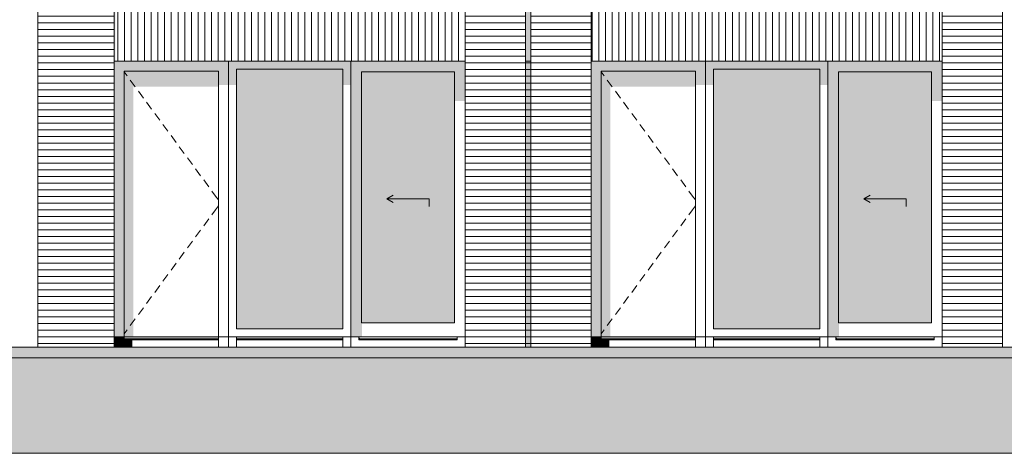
# Model space of a CAD drawing. Header units: millimetres. Extents: x -25778 to 297771, y -21930 to 17454.
# Tile 38 of 109: x 188738 to 198026, y -20930 to -16838. Entities that reach past the tile are written whole.
import ezdxf

# ---------------------------------------------------------------- set-up
doc = ezdxf.new("R2010")
doc.units = ezdxf.units.MM
doc.header["$MEASUREMENT"] = 0
for name, color, linetype in [('00 2D tek aankleding', 7, 'Continuous'), ('00 2D tek aankleding 2D arcering', 7, 'Continuous'), ('21 Buitenwanden', 7, 'Continuous'), ('21 Buitenwanden 2D arcering', 7, 'Continuous'), ('New_ Deuren', 7, 'Continuous'), ('New_ Ramen', 7, 'Continuous'), ('New_21 Buitenwanden', 7, 'Continuous'), ('New_21 Buitenwanden 2D arcering', 7, 'Continuous'), ('New_21 Buitenwanden Afdek-arcering', 7, 'Continuous')]:
    doc.layers.add(name, color=color, linetype=linetype)

# ---------------------------------------------------------------- blocks, each defined once
blk = doc.blocks.new('Section Element_970_4', base_point=(189034.3, -19829.7))
at = {"layer": 'New_21 Buitenwanden', "color": 7, "linetype": 'Continuous', "lineweight": 0}
blk.add_line((196361.3, -19929.7), (194129.3, -19929.7), dxfattribs=at)
blk = doc.blocks.new('Section Element_971_4', base_point=(189034.3, -19829.7))
at = {"layer": 'New_21 Buitenwanden 2D arcering', "linetype": 'Continuous', "lineweight": 0, "true_color": 0x1e2122}
for points in [[(194129.3, -17323.7), (194223.3, -17323.7), (195113.3, -17323.7), (195207.3, -17323.7), (195207.3, -17229.7), (194129.3, -17229.7)], [(194129.3, -17323.7), (194129.3, -19829.7), (194223.3, -19829.7), (194223.3, -17323.7)], [(194223.3, -19829.7), (194309.3, -19829.7), (194309.3, -17470.2), (195113.3, -17470.2), (195113.3, -17323.7), (194223.3, -17323.7)], [(195113.3, -17456), (195207.3, -17456), (195207.3, -17323.7), (195113.3, -17323.7)], [(194223.3, -19829.7), (194129.3, -19829.7), (194129.3, -19929.7), (194223.3, -19929.7)], [(194223.3, -19829.7), (194223.3, -19849.7), (195113.3, -19849.7), (195113.3, -19829.7)], [(194223.3, -19849.7), (194223.3, -19859.7), (194299.3, -19859.7), (194324.2, -19850.8), (195113.3, -19850.8), (195113.3, -19849.7)], [(194223.3, -19859.7), (194223.3, -19929.7), (194299.3, -19929.7), (194299.3, -19859.7)]]:
    blk.add_hatch(color=250, dxfattribs=at).paths.add_polyline_path(points)
at = {"layer": 'New_ Deuren', "color": 7, "linetype": 'Continuous', "lineweight": 0}
for p, q in [((194223.3, -17323.7), (194223.3, -19829.7)), ((195113.3, -17323.7), (194223.3, -17323.7)), ((194223.3, -17330.9), (194250.7, -17368.2)), ((195113.3, -19829.7), (195113.3, -17323.7)), ((194280.3, -17408.4), (194327.8, -17472.8)), ((194357.4, -17513.1), (194404.9, -17577.5)), ((194434.5, -17617.8), (194481.9, -17682.2)), ((194511.6, -17722.5), (194559, -17786.9)), ((194588.7, -17827.2), (194636.1, -17891.6)), ((194665.7, -17931.8), (194713.2, -17996.3)), ((194742.8, -18036.5), (194790.3, -18100.9)), ((194819.9, -18141.2), (194867.3, -18205.6)), ((194897, -18245.9), (194944.4, -18310.3)), ((194974.1, -18350.6), (195021.5, -18415)), ((195051.2, -18455.3), (195085.8, -18502.3)), ((195085.8, -18502.3), (195113.3, -18539.6)), ((195051.2, -18678.2), (195085.8, -18631.2)), ((195085.8, -18631.2), (195113.3, -18593.9)), ((194974.1, -18782.9), (195021.5, -18718.5)), ((194897, -18887.6), (194944.4, -18823.2)), ((194819.9, -18992.3), (194867.3, -18927.9)), ((194742.8, -19097), (194790.3, -19032.6)), ((194665.7, -19201.7), (194713.2, -19137.2)), ((194588.7, -19306.3), (194636.1, -19241.9)), ((194511.6, -19411), (194559, -19346.6)), ((194434.5, -19515.7), (194481.9, -19451.3)), ((194357.4, -19620.4), (194404.9, -19556)), ((194280.3, -19725.1), (194327.8, -19660.6)), ((194223.3, -19802.6), (194250.7, -19765.3)), ((194223.3, -19829.7), (194129.3, -19829.7)), ((194223.3, -19829.7), (195113.3, -19829.7)), ((194223.3, -19829.7), (194223.3, -19859.7)), ((195113.3, -19849.7), (194223.3, -19849.7)), ((194223.3, -19859.7), (194223.3, -19929.7)), ((195113.3, -19859.7), (194223.3, -19859.7)), ((195113.3, -19829.7), (195113.3, -19859.7)), ((195207.3, -19829.7), (195113.3, -19829.7)), ((195113.3, -19859.7), (195113.3, -19929.7))]:
    blk.add_line(p, q, dxfattribs=at)
blk = doc.blocks.new('Section Element_972_4', base_point=(189034.3, -19829.7))
at = {"layer": 'New_21 Buitenwanden', "color": 7, "linetype": 'Continuous', "lineweight": 0}
blk.add_line((191861.3, -19929.7), (189629.3, -19929.7), dxfattribs=at)
blk = doc.blocks.new('Section Element_973_4', base_point=(189034.3, -19829.7))
at = {"layer": 'New_21 Buitenwanden 2D arcering', "linetype": 'Continuous', "lineweight": 0, "true_color": 0x1e2122}
for points in [[(189629.3, -17229.7), (189629.3, -17323.7), (189723.3, -17323.7), (190613.3, -17323.7), (190707.3, -17323.7), (190707.3, -17229.7)], [(189629.3, -17323.7), (189629.3, -19829.7), (189723.3, -19829.7), (189723.3, -17323.7)], [(189723.3, -17323.7), (189723.3, -19829.7), (189809.3, -19829.7), (189809.3, -17470.2), (190613.3, -17470.2), (190613.3, -17323.7)], [(190613.3, -17456), (190707.3, -17456), (190707.3, -17323.7), (190613.3, -17323.7)], [(189723.3, -19829.7), (189629.3, -19829.7), (189629.3, -19929.7), (189723.3, -19929.7)], [(190613.3, -19829.7), (189723.3, -19829.7), (189723.3, -19849.7), (190613.3, -19849.7)], [(189723.3, -19849.7), (189723.3, -19859.7), (189799.3, -19859.7), (189824.2, -19850.8), (190613.3, -19850.8), (190613.3, -19849.7)], [(189723.3, -19859.7), (189723.3, -19929.7), (189799.3, -19929.7), (189799.3, -19859.7)]]:
    blk.add_hatch(color=250, dxfattribs=at).paths.add_polyline_path(points)
at = {"layer": 'New_ Deuren', "color": 7, "linetype": 'Continuous', "lineweight": 0}
for p, q in [((189723.3, -17323.7), (189723.3, -19829.7)), ((190613.3, -17323.7), (189723.3, -17323.7)), ((189723.3, -17330.9), (189750.7, -17368.2)), ((190613.3, -19829.7), (190613.3, -17323.7)), ((189780.3, -17408.4), (189827.8, -17472.8)), ((189857.4, -17513.1), (189904.9, -17577.5)), ((189934.5, -17617.8), (189981.9, -17682.2)), ((190011.6, -17722.5), (190059, -17786.9)), ((190088.7, -17827.2), (190136.1, -17891.6)), ((190165.7, -17931.8), (190213.2, -17996.3)), ((190242.8, -18036.5), (190290.3, -18100.9)), ((190319.9, -18141.2), (190367.3, -18205.6)), ((190397, -18245.9), (190444.4, -18310.3)), ((190474.1, -18350.6), (190521.5, -18415)), ((190551.2, -18455.3), (190585.8, -18502.3)), ((190585.8, -18502.3), (190613.3, -18539.6)), ((190551.2, -18678.2), (190585.8, -18631.2)), ((190585.8, -18631.2), (190613.3, -18593.9)), ((190474.1, -18782.9), (190521.5, -18718.5)), ((190397, -18887.6), (190444.4, -18823.2)), ((190319.9, -18992.3), (190367.3, -18927.9)), ((190242.8, -19097), (190290.3, -19032.6)), ((190165.7, -19201.7), (190213.2, -19137.2)), ((190088.7, -19306.3), (190136.1, -19241.9)), ((190011.6, -19411), (190059, -19346.6)), ((189934.5, -19515.7), (189981.9, -19451.3)), ((189857.4, -19620.4), (189904.9, -19556)), ((189780.3, -19725.1), (189827.8, -19660.6)), ((189723.3, -19802.6), (189750.7, -19765.3)), ((189723.3, -19829.7), (189629.3, -19829.7)), ((189723.3, -19829.7), (190613.3, -19829.7)), ((189723.3, -19829.7), (189723.3, -19859.7)), ((190613.3, -19849.7), (189723.3, -19849.7)), ((189723.3, -19859.7), (189723.3, -19929.7)), ((190613.3, -19859.7), (189723.3, -19859.7)), ((190613.3, -19829.7), (190613.3, -19859.7)), ((190707.3, -19829.7), (190613.3, -19829.7)), ((190613.3, -19859.7), (190613.3, -19929.7))]:
    blk.add_line(p, q, dxfattribs=at)
blk = doc.blocks.new('Section Element_980_4', base_point=(189034.3, -19829.7))
at = {"layer": 'New_21 Buitenwanden 2D arcering', "linetype": 'Continuous', "lineweight": 0, "true_color": 0x1e2122}
for points in [[(196361.3, -17229.7), (195207.3, -17229.7), (195283.3, -17305.7), (196285.3, -17305.7)], [(195207.3, -17229.7), (195207.3, -17456), (195283.3, -17456), (195283.3, -17305.7)], [(196285.3, -17305.7), (196285.3, -17456), (196361.3, -17456), (196361.3, -17229.7)], [(195283.3, -17305.7), (195283.3, -19753.7), (195318.3, -19753.7), (195318.3, -17505.5), (196285.3, -17505.5), (196285.3, -17305.7)], [(195283.3, -19829.7), (195283.3, -19849.7), (196285.3, -19849.7), (196285.3, -19829.7)], [(196285.3, -19849.7), (195283.3, -19849.7), (195283.3, -19859.7), (195300.2, -19853.7), (196285.3, -19853.7)]]:
    blk.add_hatch(color=250, dxfattribs=at).paths.add_polyline_path(points)
at = {"layer": 'New_21 Buitenwanden Afdek-arcering', "linetype": 'Continuous', "lineweight": 0, "true_color": 0x99a3a6}
blk.add_hatch(color=253, dxfattribs=at).paths.add_polyline_path([(195283.3, -19753.7), (196285.3, -19753.7), (196285.3, -17305.7), (195283.3, -17305.7)])
at = {"layer": 'New_ Ramen', "color": 7, "linetype": 'Continuous', "lineweight": 0}
for p, q in [((195207.3, -17229.7), (195207.3, -19829.7)), ((196361.3, -19829.7), (196361.3, -17229.7)), ((195283.3, -19753.7), (195283.3, -17305.7)), ((195283.3, -17305.7), (196285.3, -17305.7)), ((196285.3, -17305.7), (196285.3, -19753.7)), ((196285.3, -19753.7), (195283.3, -19753.7)), ((195207.3, -19829.7), (195207.3, -19929.7)), ((195207.3, -19829.7), (195283.3, -19829.7)), ((195283.3, -19829.7), (195283.3, -19859.7)), ((195283.3, -19829.7), (196285.3, -19829.7)), ((195283.3, -19849.7), (196285.3, -19849.7)), ((195283.3, -19859.7), (195283.3, -19929.7)), ((195283.3, -19859.7), (196285.3, -19859.7)), ((196285.3, -19829.7), (196285.3, -19859.7)), ((196285.3, -19829.7), (196361.3, -19829.7)), ((196285.3, -19859.7), (196285.3, -19929.7)), ((196361.3, -19829.7), (196361.3, -19929.7))]:
    blk.add_line(p, q, dxfattribs=at)
blk = doc.blocks.new('Section Element_983_4', base_point=(189034.3, -19829.7))
at = {"layer": 'New_21 Buitenwanden 2D arcering', "linetype": 'Continuous', "lineweight": 0, "true_color": 0x1e2122}
for points in [[(191785.3, -17305.7), (191861.3, -17229.7), (190707.3, -17229.7), (190783.3, -17305.7)], [(190783.3, -17305.7), (190707.3, -17229.7), (190707.3, -17456), (190783.3, -17456)], [(191861.3, -17229.7), (191785.3, -17305.7), (191785.3, -17456), (191861.3, -17456)], [(190783.3, -17305.7), (190783.3, -19753.7), (190818.3, -19753.7), (190818.3, -17505.5), (191785.3, -17505.5), (191785.3, -17305.7)], [(190783.3, -19829.7), (190783.3, -19849.7), (191785.3, -19849.7), (191785.3, -19829.7)], [(191785.3, -19849.7), (190783.3, -19849.7), (190783.3, -19859.7), (190800.2, -19853.7), (191785.3, -19853.7)]]:
    blk.add_hatch(color=250, dxfattribs=at).paths.add_polyline_path(points)
at = {"layer": 'New_21 Buitenwanden Afdek-arcering', "linetype": 'Continuous', "lineweight": 0, "true_color": 0x99a3a6}
blk.add_hatch(color=253, dxfattribs=at).paths.add_polyline_path([(190783.3, -19753.7), (191785.3, -19753.7), (191785.3, -17305.7), (190783.3, -17305.7)])
at = {"layer": 'New_ Ramen', "color": 7, "linetype": 'Continuous', "lineweight": 0}
for p, q in [((190707.3, -17229.7), (190707.3, -19829.7)), ((191861.3, -19829.7), (191861.3, -17229.7)), ((190783.3, -19753.7), (190783.3, -17305.7)), ((190783.3, -17305.7), (191785.3, -17305.7)), ((191785.3, -17305.7), (191785.3, -19753.7)), ((191785.3, -19753.7), (190783.3, -19753.7)), ((190707.3, -19829.7), (190707.3, -19929.7)), ((190707.3, -19829.7), (190783.3, -19829.7)), ((190783.3, -19829.7), (190783.3, -19859.7)), ((190783.3, -19829.7), (191785.3, -19829.7)), ((190783.3, -19849.7), (191785.3, -19849.7)), ((190783.3, -19859.7), (190783.3, -19929.7)), ((190783.3, -19859.7), (191785.3, -19859.7)), ((191785.3, -19829.7), (191785.3, -19859.7)), ((191785.3, -19829.7), (191861.3, -19829.7)), ((191785.3, -19859.7), (191785.3, -19929.7)), ((191861.3, -19829.7), (191861.3, -19929.7))]:
    blk.add_line(p, q, dxfattribs=at)
blk = doc.blocks.new('Section Element_993_4', base_point=(189034.3, -19829.7))
at = {"layer": 'New_21 Buitenwanden Afdek-arcering', "linetype": 'Continuous', "lineweight": 0, "true_color": 0x000000}
h = blk.add_hatch(dxfattribs=at)
h.set_pattern_fill('920_Lijnen_horz__63_0004', color=18, style=0, pattern_type=2)
h.set_pattern_definition([(360, (189034.255, -19829.75), (0, 63), [])])
h.paths.add_polyline_path([(188929.3, -19929.7), (188929.3, -16729.7), (188909.3, -16729.7), (188909.3, -19929.7)])
at = {"layer": 'New_21 Buitenwanden', "color": 7, "linetype": 'Continuous', "lineweight": 0}
blk.add_line((188909.3, -19929.7), (188909.3, -16729.7), dxfattribs=at)
blk = doc.blocks.new('Section Element_1001_4', base_point=(189034.3, -19829.7))
at = {"layer": 'New_21 Buitenwanden Afdek-arcering', "linetype": 'Continuous', "lineweight": 0, "true_color": 0x000000}
h = blk.add_hatch(dxfattribs=at)
h.set_pattern_fill('920_Lijnen_horz__63_0004', color=18, style=0, pattern_type=2)
h.set_pattern_definition([(0, (189034.255, -19829.75), (0, 63), [])])
h.paths.add_polyline_path([(193559.3, -19929.7), (194129.3, -19929.7), (194129.3, -16729.7), (193559.3, -16729.7)])
at = {"layer": 'New_21 Buitenwanden', "color": 7, "linetype": 'Continuous', "lineweight": 0}
for p, q in [((193559.3, -16729.7), (193559.3, -19929.7)), ((194129.3, -19929.7), (194129.3, -16729.7))]:
    blk.add_line(p, q, dxfattribs=at)
blk = doc.blocks.new('Section Element_1002_4', base_point=(189034.3, -19829.7))
at = {"layer": 'New_21 Buitenwanden Afdek-arcering', "linetype": 'Continuous', "lineweight": 0, "true_color": 0x000000}
h = blk.add_hatch(dxfattribs=at)
h.set_pattern_fill('920_Lijnen_horz__63_0004', color=18, style=0, pattern_type=2)
h.set_pattern_definition([(0, (189034.255, -19829.75), (0, 63), [])])
h.paths.add_polyline_path([(198009.3, -19929.7), (198009.3, -16729.7), (197439.3, -16729.7), (197439.3, -19929.7)])
at = {"layer": 'New_21 Buitenwanden', "color": 7, "linetype": 'Continuous', "lineweight": 0}
for p, q in [((197439.3, -19929.7), (197439.3, -16729.7)), ((198009.3, -19929.7), (198009.3, -16729.7))]:
    blk.add_line(p, q, dxfattribs=at)
blk = doc.blocks.new('Section Element_1003_4', base_point=(189034.3, -19829.7))
at = {"layer": 'New_21 Buitenwanden Afdek-arcering', "linetype": 'Continuous', "lineweight": 0, "true_color": 0x000000}
h = blk.add_hatch(dxfattribs=at)
h.set_pattern_fill('920_Lijnen_horz__63_0004', color=18, style=0, pattern_type=2)
h.set_pattern_definition([(0, (189034.255, -19829.75), (0, 63), [])])
h.paths.add_polyline_path([(189629.3, -19929.7), (189629.3, -16729.7), (188929.3, -16729.7), (188929.3, -19929.7)])
at = {"layer": 'New_21 Buitenwanden', "color": 7, "linetype": 'Continuous', "lineweight": 0}
blk.add_line((189629.3, -19929.7), (189629.3, -16729.7), dxfattribs=at)
blk = doc.blocks.new('Section Element_1004_4', base_point=(189034.3, -19829.7))
at = {"layer": 'New_21 Buitenwanden Afdek-arcering', "linetype": 'Continuous', "lineweight": 0, "true_color": 0x000000}
h = blk.add_hatch(dxfattribs=at)
h.set_pattern_fill('920_Lijnen_horz__63_0004', color=18, style=0, pattern_type=2)
h.set_pattern_definition([(0, (189034.255, -19829.75), (0, 63), [])])
h.paths.add_polyline_path([(193509.3, -19929.7), (193509.3, -16729.7), (192939.3, -16729.7), (192939.3, -19929.7)])
at = {"layer": 'New_21 Buitenwanden', "color": 7, "linetype": 'Continuous', "lineweight": 0}
for p, q in [((192939.3, -19929.7), (192939.3, -16729.7)), ((193509.3, -19929.7), (193509.3, -16729.7))]:
    blk.add_line(p, q, dxfattribs=at)
blk = doc.blocks.new('Section Element_1008_4', base_point=(189034.3, -19829.7))
at = {"layer": 'New_21 Buitenwanden 2D arcering', "linetype": 'Continuous', "lineweight": 0, "true_color": 0x1e2122}
blk.add_hatch(color=250, dxfattribs=at).paths.add_polyline_path([(193509.3, -19929.7), (193559.3, -19929.7), (193559.3, -17229.7), (193509.3, -17229.7)])
at = {"layer": 'New_21 Buitenwanden Afdek-arcering', "linetype": 'Continuous', "lineweight": 0, "true_color": 0x000000}
h = blk.add_hatch(dxfattribs=at)
h.set_pattern_fill('920_Lijnen_horz__63_0004', color=18, style=0, pattern_type=2)
h.set_pattern_definition([(0, (189034.255, -19829.75), (0, 63), [])])
h.paths.add_polyline_path([(193509.3, -19929.7), (193559.3, -19929.7), (193559.3, -17229.7), (193509.3, -17229.7)])
blk = doc.blocks.new('Section Element_1010_4', base_point=(189034.3, -19829.7))
at = {"layer": 'New_21 Buitenwanden 2D arcering', "linetype": 'Continuous', "lineweight": 0, "true_color": 0x1e2122}
blk.add_hatch(color=250, dxfattribs=at).paths.add_polyline_path([(193509.3, -17229.7), (193559.3, -17229.7), (193559.3, -16729.7), (193509.3, -16729.7)])
at = {"layer": 'New_21 Buitenwanden Afdek-arcering', "linetype": 'Continuous', "lineweight": 0, "true_color": 0x000000}
h = blk.add_hatch(dxfattribs=at)
h.set_pattern_fill('930_Lijnen_vert__63_0004', color=18, style=0, pattern_type=2)
h.set_pattern_definition([(90, (189034.255, -19829.75), (-63, 0), [])])
h.paths.add_polyline_path([(193509.3, -17229.7), (193559.3, -17229.7), (193559.3, -16729.7), (193509.3, -16729.7)])
at = {"layer": 'New_21 Buitenwanden', "color": 7, "linetype": 'Continuous', "lineweight": 0}
for p, q in [((193514.3, -16729.7), (193509.3, -16729.7)), ((193559.3, -16729.7), (193514.3, -16729.7)), ((193559.3, -17229.7), (193509.3, -17229.7))]:
    blk.add_line(p, q, dxfattribs=at)
blk = doc.blocks.new('Section Element_1028_4', base_point=(189034.3, -19829.7))
at = {"layer": 'New_21 Buitenwanden 2D arcering', "linetype": 'Continuous', "lineweight": 0, "true_color": 0x1e2122}
blk.add_hatch(color=250, dxfattribs=at).paths.add_polyline_path([(194129.3, -17229.7), (194139.3, -17229.7), (194139.3, -16729.7), (194129.3, -16729.7)])
at = {"layer": 'New_21 Buitenwanden Afdek-arcering', "linetype": 'Continuous', "lineweight": 0, "true_color": 0x000000}
h = blk.add_hatch(dxfattribs=at)
h.set_pattern_fill('930_Lijnen_vert__63_0004', color=18, style=0, pattern_type=2)
h.set_pattern_definition([(90, (189034.255, -19829.75), (63, 0), [])])
h.paths.add_polyline_path([(194129.3, -17229.7), (197439.3, -17229.7), (197439.3, -16729.7), (194129.3, -16729.7)])
at = {"layer": 'New_21 Buitenwanden', "color": 7, "linetype": 'Continuous', "lineweight": 0}
for p, q in [((194129.3, -16729.7), (197439.3, -16729.7)), ((194129.3, -17229.7), (197439.3, -17229.7))]:
    blk.add_line(p, q, dxfattribs=at)
blk = doc.blocks.new('Section Element_1032_4', base_point=(189034.3, -19829.7))
at = {"layer": 'New_21 Buitenwanden 2D arcering', "linetype": 'Continuous', "lineweight": 0, "true_color": 0x1e2122}
blk.add_hatch(color=250, dxfattribs=at).paths.add_polyline_path([(189629.3, -16729.7), (189629.3, -17229.7), (189639.3, -17229.7), (189639.3, -16729.7)])
at = {"layer": 'New_21 Buitenwanden Afdek-arcering', "linetype": 'Continuous', "lineweight": 0, "true_color": 0x000000}
h = blk.add_hatch(dxfattribs=at)
h.set_pattern_fill('930_Lijnen_vert__63_0004', color=18, style=0, pattern_type=2)
h.set_pattern_definition([(90, (189034.255, -19829.75), (63, 0), [])])
h.paths.add_polyline_path([(189629.3, -16729.7), (189629.3, -17229.7), (192939.3, -17229.7), (192939.3, -16729.7)])
at = {"layer": 'New_21 Buitenwanden', "color": 7, "linetype": 'Continuous', "lineweight": 0}
for p, q in [((189629.3, -16729.7), (192939.3, -16729.7)), ((189629.3, -17229.7), (192939.3, -17229.7))]:
    blk.add_line(p, q, dxfattribs=at)
blk = doc.blocks.new('Section Element_1068_4', base_point=(189034.3, -19829.7))
at = {"layer": 'New_21 Buitenwanden 2D arcering', "linetype": 'Continuous', "lineweight": 0, "true_color": 0x1e2122}
for points in [[(196361.3, -17329.7), (196461.3, -17329.7), (197339.3, -17329.7), (197439.3, -17329.7), (197439.3, -17229.7), (196361.3, -17229.7)], [(196361.3, -19699.7), (196461.3, -19699.7), (196461.3, -17329.7), (196361.3, -17329.7)], [(196461.3, -17329.7), (196461.3, -19699.7), (196486.3, -19699.7), (196486.3, -17632.8), (197339.3, -17632.8), (197339.3, -17329.7)], [(197439.3, -17329.7), (197339.3, -17329.7), (197339.3, -17604.5), (197439.3, -17604.5)], [(196361.3, -19699.7), (196361.3, -19829.7), (196466.3, -19829.7), (196466.3, -19699.7)]]:
    blk.add_hatch(color=250, dxfattribs=at).paths.add_polyline_path(points)
at = {"layer": 'New_21 Buitenwanden Afdek-arcering', "linetype": 'Continuous', "lineweight": 0, "true_color": 0x99a3a6}
blk.add_hatch(color=253, dxfattribs=at).paths.add_polyline_path([(196461.3, -19699.7), (197339.3, -19699.7), (197339.3, -17329.7), (196461.3, -17329.7)])
at = {"layer": 'New_ Deuren', "color": 7, "linetype": 'Continuous', "lineweight": 0}
for p, q in [((196461.3, -19699.7), (196461.3, -17329.7)), ((196461.3, -17329.7), (197339.3, -17329.7)), ((197339.3, -17329.7), (197339.3, -19699.7)), ((196700.3, -18529.7), (196760.9, -18494.7)), ((197100.3, -18529.7), (196700.3, -18529.7)), ((196700.3, -18529.7), (196760.9, -18564.7)), ((197100.3, -18529.7), (197100.3, -18599.7)), ((197339.3, -19699.7), (196461.3, -19699.7))]:
    blk.add_line(p, q, dxfattribs=at)
blk = doc.blocks.new('Section Element_1077_4', base_point=(189034.3, -19829.7))
at = {"layer": 'New_21 Buitenwanden 2D arcering', "linetype": 'Continuous', "lineweight": 0, "true_color": 0x1e2122}
for points in [[(191861.3, -17229.7), (191861.3, -17329.7), (191961.3, -17329.7), (192839.3, -17329.7), (192939.3, -17329.7), (192939.3, -17229.7)], [(191861.3, -19699.7), (191961.3, -19699.7), (191961.3, -17329.7), (191861.3, -17329.7)], [(191961.3, -17329.7), (191961.3, -19699.7), (191986.3, -19699.7), (191986.3, -17632.8), (192839.3, -17632.8), (192839.3, -17329.7)], [(192939.3, -17329.7), (192839.3, -17329.7), (192839.3, -17604.5), (192939.3, -17604.5)], [(191861.3, -19699.7), (191861.3, -19829.7), (191966.3, -19829.7), (191966.3, -19699.7)]]:
    blk.add_hatch(color=250, dxfattribs=at).paths.add_polyline_path(points)
at = {"layer": 'New_21 Buitenwanden Afdek-arcering', "linetype": 'Continuous', "lineweight": 0, "true_color": 0x99a3a6}
blk.add_hatch(color=253, dxfattribs=at).paths.add_polyline_path([(191961.3, -19699.7), (192839.3, -19699.7), (192839.3, -17329.7), (191961.3, -17329.7)])
at = {"layer": 'New_ Deuren', "color": 7, "linetype": 'Continuous', "lineweight": 0}
for p, q in [((191961.3, -19699.7), (191961.3, -17329.7)), ((191961.3, -17329.7), (192839.3, -17329.7)), ((192839.3, -17329.7), (192839.3, -19699.7)), ((192200.3, -18529.7), (192260.9, -18494.7)), ((192600.3, -18529.7), (192200.3, -18529.7)), ((192200.3, -18529.7), (192260.9, -18564.7)), ((192600.3, -18529.7), (192600.3, -18599.7)), ((192839.3, -19699.7), (191961.3, -19699.7))]:
    blk.add_line(p, q, dxfattribs=at)
blk = doc.blocks.new('Section Element_1252_4', base_point=(189034.3, -19829.7))
at = {"layer": '21 Buitenwanden 2D arcering', "linetype": 'Continuous', "lineweight": 0, "true_color": 0x1e2122}
for points in [[(196437.3, -19829.7), (196437.3, -19849.7), (196451.4, -19849.7)], [(196437.3, -19849.7), (196437.3, -19859.7), (196454.2, -19853.7), (196451.4, -19849.7)]]:
    blk.add_hatch(color=250, dxfattribs=at).paths.add_polyline_path(points)
at = {"layer": '21 Buitenwanden', "color": 7, "linetype": 'Continuous', "lineweight": 0}
for p, q in [((196437.3, -19829.7), (197363.3, -19829.7)), ((196437.3, -19849.7), (197363.3, -19849.7)), ((196437.3, -19859.7), (197363.3, -19859.7))]:
    blk.add_line(p, q, dxfattribs=at)
blk = doc.blocks.new('Section Element_1253_4', base_point=(189034.3, -19829.7))
at = {"layer": '21 Buitenwanden', "color": 7, "linetype": 'Continuous', "lineweight": 0}
for p, q in [((196361.3, -19829.7), (196437.3, -19829.7)), ((196437.3, -19829.7), (196437.3, -19859.7))]:
    blk.add_line(p, q, dxfattribs=at)
blk = doc.blocks.new('Section Element_1254_4', base_point=(189034.3, -19829.7))
at = {"layer": '21 Buitenwanden', "color": 7, "linetype": 'Continuous', "lineweight": 0}
for q in [(197363.3, -19859.7), (197439.3, -19829.7)]:
    blk.add_line((197363.3, -19829.7), q, dxfattribs=at)
blk = doc.blocks.new('Section Element_1255_4', base_point=(189034.3, -19829.7))
at = {"layer": 'New_ Ramen', "color": 7, "linetype": 'Continuous', "lineweight": 0}
blk.add_line((197439.3, -19929.7), (196361.3, -19929.7), dxfattribs=at)
blk = doc.blocks.new('Section Element_1256_4', base_point=(189034.3, -19829.7))
at = {"layer": '21 Buitenwanden 2D arcering', "linetype": 'Continuous', "lineweight": 0, "true_color": 0x1e2122}
for points in [[(191937.3, -19829.7), (191937.3, -19849.7), (191951.4, -19849.7)], [(191937.3, -19849.7), (191937.3, -19859.7), (191954.2, -19853.7), (191951.4, -19849.7)]]:
    blk.add_hatch(color=250, dxfattribs=at).paths.add_polyline_path(points)
at = {"layer": '21 Buitenwanden', "color": 7, "linetype": 'Continuous', "lineweight": 0}
for p, q in [((191937.3, -19829.7), (192863.3, -19829.7)), ((191937.3, -19849.7), (192863.3, -19849.7)), ((191937.3, -19859.7), (192863.3, -19859.7))]:
    blk.add_line(p, q, dxfattribs=at)
blk = doc.blocks.new('Section Element_1257_4', base_point=(189034.3, -19829.7))
at = {"layer": '21 Buitenwanden', "color": 7, "linetype": 'Continuous', "lineweight": 0}
for p, q in [((191861.3, -19829.7), (191937.3, -19829.7)), ((191937.3, -19829.7), (191937.3, -19859.7))]:
    blk.add_line(p, q, dxfattribs=at)
blk = doc.blocks.new('Section Element_1258_4', base_point=(189034.3, -19829.7))
at = {"layer": '21 Buitenwanden', "color": 7, "linetype": 'Continuous', "lineweight": 0}
for q in [(192863.3, -19859.7), (192939.3, -19829.7)]:
    blk.add_line((192863.3, -19829.7), q, dxfattribs=at)
blk = doc.blocks.new('Section Element_1259_4', base_point=(189034.3, -19829.7))
at = {"layer": 'New_ Ramen', "color": 7, "linetype": 'Continuous', "lineweight": 0}
blk.add_line((192939.3, -19929.7), (191861.3, -19929.7), dxfattribs=at)
blk = doc.blocks.new('Strook maaiveld[10]_4', base_point=(183434.3, -20929.7))
at = {"layer": '00 2D tek aankleding 2D arcering', "linetype": 'Continuous', "lineweight": 0, "true_color": 0xffffff}
blk.add_hatch(color=7, dxfattribs=at).paths.add_polyline_path([(183434.3, -20029.7), (209530.7, -20029.7), (209530.7, -19929.7), (183434.3, -19929.7)])
at = {"layer": '00 2D tek aankleding 2D arcering', "linetype": 'Continuous', "lineweight": 0, "true_color": 0x000000}
blk.add_hatch(color=18, dxfattribs=at).paths.add_polyline_path([(183434.3, -20929.7), (209530.7, -20929.7), (209530.7, -20029.7), (183434.3, -20029.7)])
at = {"layer": '00 2D tek aankleding', "color": 7, "linetype": 'Continuous', "lineweight": 0, "flags": 128}
for points in [[(183434.3, -20029.7), (209530.7, -20029.7), (209530.7, -19929.7), (183434.3, -19929.7)], [(183434.3, -20929.7), (209530.7, -20929.7), (209530.7, -20029.7), (183434.3, -20029.7)]]:
    blk.add_lwpolyline(points, close=True, dxfattribs=at)

msp = doc.modelspace()

# ---------------------------------------------------------------- block references
at = {"layer": '00 2D tek aankleding', "color": 7, "linetype": 'Continuous', "lineweight": 0}
msp.add_blockref('Strook maaiveld[10]_4', (183434.3, -20929.7), dxfattribs=at)
at = {"layer": '21 Buitenwanden', "lineweight": 0}
for name in ['Section Element_1257_4', 'Section Element_1256_4', 'Section Element_1258_4', 'Section Element_1253_4', 'Section Element_1252_4', 'Section Element_1254_4']:
    msp.add_blockref(name, (189034.3, -19829.7), dxfattribs=at)
at = {"layer": 'New_ Deuren', "lineweight": 0}
for name in ['Section Element_973_4', 'Section Element_1077_4', 'Section Element_971_4', 'Section Element_1068_4']:
    msp.add_blockref(name, (189034.3, -19829.7), dxfattribs=at)
at = {"layer": 'New_ Ramen', "lineweight": 0}
for name in ['Section Element_983_4', 'Section Element_980_4', 'Section Element_1259_4', 'Section Element_1255_4']:
    msp.add_blockref(name, (189034.3, -19829.7), dxfattribs=at)
at = {"layer": 'New_21 Buitenwanden', "lineweight": 0}
for name in ['Section Element_993_4', 'Section Element_1003_4', 'Section Element_1032_4', 'Section Element_1004_4', 'Section Element_1010_4', 'Section Element_1001_4', 'Section Element_1028_4', 'Section Element_1002_4', 'Section Element_1008_4', 'Section Element_972_4', 'Section Element_970_4']:
    msp.add_blockref(name, (189034.3, -19829.7), dxfattribs=at)

doc.saveas('drawing.dxf')
